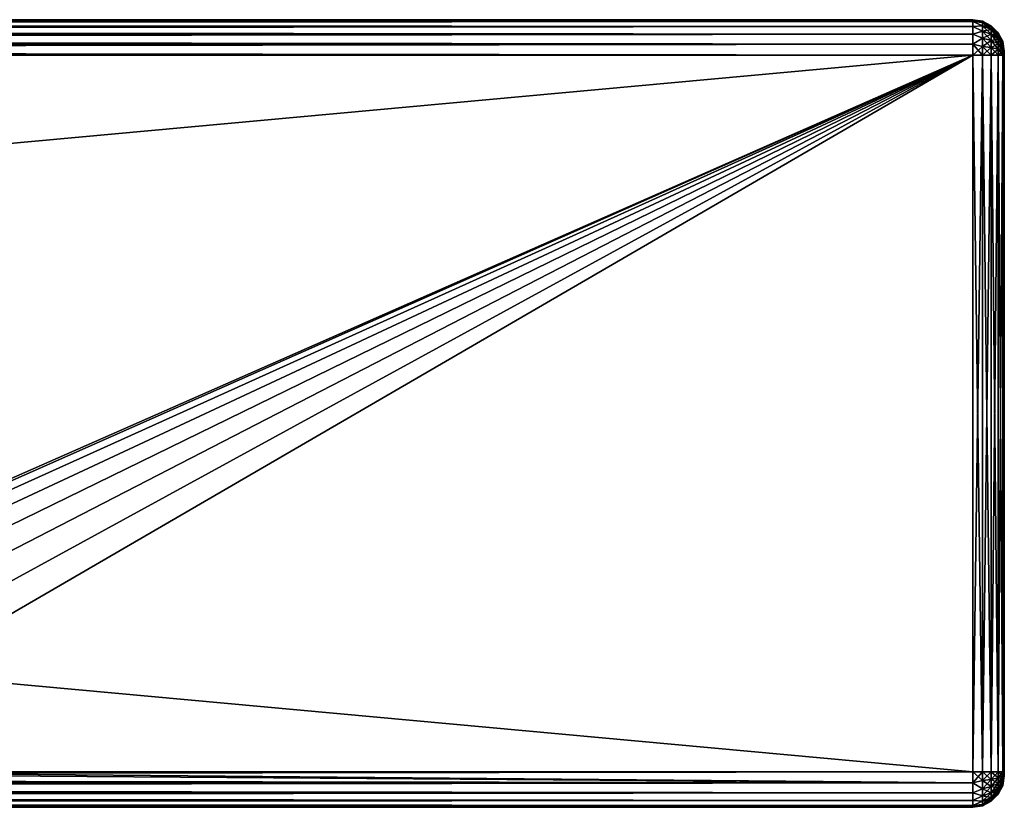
# Model space of a CAD drawing. Extents: x -54 to 446, y -6 to 1844.
# Tile 191 of 196: x 384 to 446, y 1471 to 1521. Entities that reach past the tile are written whole.
import ezdxf

# ---------------------------------------------------------------- set-up
doc = ezdxf.new("R2010")
doc.units = 0
doc.header["$LTSCALE"] = 52.148148
for name, color, linetype in [('11', 7, 'CONTINUOUS'), ('12', 7, 'CONTINUOUS'), ('13', 7, 'CONTINUOUS'), ('14', 7, 'CONTINUOUS'), ('15', 7, 'CONTINUOUS'), ('16', 7, 'CONTINUOUS'), ('17', 7, 'CONTINUOUS'), ('18', 7, 'CONTINUOUS'), ('2', 7, 'CONTINUOUS'), ('43', 7, 'CONTINUOUS'), ('44', 7, 'CONTINUOUS'), ('45', 7, 'CONTINUOUS'), ('46', 7, 'CONTINUOUS'), ('47', 7, 'CONTINUOUS'), ('48', 7, 'CONTINUOUS'), ('49', 7, 'CONTINUOUS'), ('50', 7, 'CONTINUOUS')]:
    doc.layers.add(name, color=color, linetype=linetype)

msp = doc.modelspace()

# ---------------------------------------------------------------- linework, layer by layer
at = {"layer": '11', "color": 7, "linetype": 'CONTINUOUS'}
for points in [[(-52, 1521, 26.75), (-52, 1520.89, 27.445), (444, 1521, 26.75), (-52, 1521, 26.75)], [(444, 1521, 26.75), (-52, 1520.89, 27.445), (444, 1520.89, 27.445), (444, 1521, 26.75)], [(-52, 1520.89, 27.445), (-52, 1520.57, 28.073), (444, 1520.89, 27.445), (-52, 1520.89, 27.445)], [(444, 1520.89, 27.445), (-52, 1520.57, 28.073), (444, 1520.57, 28.073), (444, 1520.89, 27.445)], [(-52, 1520.57, 28.073), (-52, 1520.073, 28.57), (444, 1520.57, 28.073), (-52, 1520.57, 28.073)], [(444, 1520.57, 28.073), (-52, 1520.073, 28.57), (444, 1520.073, 28.57), (444, 1520.57, 28.073)], [(-52, 1520.073, 28.57), (-52, 1519.445, 28.89), (444, 1520.073, 28.57), (-52, 1520.073, 28.57)], [(444, 1520.073, 28.57), (-52, 1519.445, 28.89), (444, 1519.445, 28.89), (444, 1520.073, 28.57)], [(-52, 1519.445, 28.89), (-52, 1518.75, 29), (444, 1519.445, 28.89), (-52, 1519.445, 28.89)], [(444, 1519.445, 28.89), (-52, 1518.75, 29), (444, 1518.75, 29), (444, 1519.445, 28.89)]]:
    msp.add_3dface(points, dxfattribs=at)
at = {"layer": '12', "color": 7, "linetype": 'CONTINUOUS'}
for points in [[(444, 1518.75, 29), (-52, 1518.75, 29), (444, 1473.25, 29), (444, 1518.75, 29)], [(-52, 1518.75, 29), (-52, 1473.25, 29), (444, 1473.25, 29), (-52, 1518.75, 29)]]:
    msp.add_3dface(points, dxfattribs=at)
at = {"layer": '13', "color": 7, "linetype": 'CONTINUOUS'}
for points in [[(444, 1473.25, 29), (-52, 1473.25, 29), (-52, 1472.555, 28.89), (444, 1473.25, 29)], [(444, 1473.25, 29), (-52, 1472.555, 28.89), (444, 1472.555, 28.89), (444, 1473.25, 29)], [(-52, 1472.555, 28.89), (-52, 1471.927, 28.57), (444, 1472.555, 28.89), (-52, 1472.555, 28.89)], [(444, 1472.555, 28.89), (-52, 1471.927, 28.57), (444, 1471.927, 28.57), (444, 1472.555, 28.89)], [(-52, 1471.927, 28.57), (-52, 1471.43, 28.073), (444, 1471.927, 28.57), (-52, 1471.927, 28.57)], [(444, 1471.927, 28.57), (-52, 1471.43, 28.073), (444, 1471.43, 28.073), (444, 1471.927, 28.57)], [(-52, 1471.43, 28.073), (-52, 1471.11, 27.445), (444, 1471.43, 28.073), (-52, 1471.43, 28.073)], [(444, 1471.43, 28.073), (-52, 1471.11, 27.445), (444, 1471.11, 27.445), (444, 1471.43, 28.073)], [(-52, 1471.11, 27.445), (-52, 1471, 26.75), (444, 1471.11, 27.445), (-52, 1471.11, 27.445)], [(444, 1471.11, 27.445), (-52, 1471, 26.75), (444, 1471, 26.75), (444, 1471.11, 27.445)]]:
    msp.add_3dface(points, dxfattribs=at)
at = {"layer": '14', "color": 7, "linetype": 'CONTINUOUS'}
for points in [[(444, 1471, 26.75), (-52, 1471, 26.75), (444, 1471, 21.25), (444, 1471, 26.75)], [(-52, 1471, 26.75), (-52, 1471, 21.25), (444, 1471, 21.25), (-52, 1471, 26.75)]]:
    msp.add_3dface(points, dxfattribs=at)
at = {"layer": '15', "color": 7, "linetype": 'CONTINUOUS'}
for points in [[(-52, 1473.25, 19), (346.334, 1473.25, 19), (444, 1472.555, 19.11), (-52, 1473.25, 19)], [(-52, 1472.555, 19.11), (-52, 1473.25, 19), (444, 1472.555, 19.11), (-52, 1472.555, 19.11)], [(444, 1472.555, 19.11), (346.334, 1473.25, 19), (365.666, 1473.25, 19), (444, 1472.555, 19.11)], [(444, 1473.25, 19), (444, 1472.555, 19.11), (365.666, 1473.25, 19), (444, 1473.25, 19)], [(-52, 1471.927, 19.43), (-52, 1472.555, 19.11), (444, 1471.927, 19.43), (-52, 1471.927, 19.43)], [(444, 1471.927, 19.43), (-52, 1472.555, 19.11), (444, 1472.555, 19.11), (444, 1471.927, 19.43)], [(-52, 1471.43, 19.927), (-52, 1471.927, 19.43), (444, 1471.43, 19.927), (-52, 1471.43, 19.927)], [(444, 1471.43, 19.927), (-52, 1471.927, 19.43), (444, 1471.927, 19.43), (444, 1471.43, 19.927)], [(-52, 1471.11, 20.555), (-52, 1471.43, 19.927), (444, 1471.11, 20.555), (-52, 1471.11, 20.555)], [(444, 1471.11, 20.555), (-52, 1471.43, 19.927), (444, 1471.43, 19.927), (444, 1471.11, 20.555)], [(444, 1471, 21.25), (-52, 1471, 21.25), (-52, 1471.11, 20.555), (444, 1471, 21.25)], [(444, 1471, 21.25), (-52, 1471.11, 20.555), (444, 1471.11, 20.555), (444, 1471, 21.25)]]:
    msp.add_3dface(points, dxfattribs=at)
at = {"layer": '16', "color": 7, "linetype": 'CONTINUOUS'}
for points in [[(351.421, 1478.002, 19), (-52, 1473.25, 19), (444, 1518.75, 19), (351.421, 1478.002, 19)], [(444, 1518.75, 19), (-52, 1473.25, 19), (-52, 1518.75, 19), (444, 1518.75, 19)], [(353.657, 1478.748, 19), (351.421, 1478.002, 19), (444, 1518.75, 19), (353.657, 1478.748, 19)], [(356, 1479, 19), (353.657, 1478.748, 19), (444, 1518.75, 19), (356, 1479, 19)], [(358.343, 1478.748, 19), (356, 1479, 19), (444, 1518.75, 19), (358.343, 1478.748, 19)], [(360.579, 1478.002, 19), (358.343, 1478.748, 19), (444, 1518.75, 19), (360.579, 1478.002, 19)], [(362.604, 1476.797, 19), (360.579, 1478.002, 19), (444, 1518.75, 19), (362.604, 1476.797, 19)], [(364.326, 1475.188, 19), (362.604, 1476.797, 19), (444, 1518.75, 19), (364.326, 1475.188, 19)], [(365.666, 1473.25, 19), (364.326, 1475.188, 19), (444, 1518.75, 19), (365.666, 1473.25, 19)], [(444, 1473.25, 19), (365.666, 1473.25, 19), (444, 1518.75, 19), (444, 1473.25, 19)]]:
    msp.add_3dface(points, dxfattribs=at)
at = {"layer": '17', "color": 7, "linetype": 'CONTINUOUS'}
for points in [[(-52, 1520.89, 20.555), (-52, 1521, 21.25), (444, 1520.89, 20.555), (-52, 1520.89, 20.555)], [(444, 1520.89, 20.555), (-52, 1521, 21.25), (444, 1521, 21.25), (444, 1520.89, 20.555)], [(-52, 1520.57, 19.927), (-52, 1520.89, 20.555), (444, 1520.57, 19.927), (-52, 1520.57, 19.927)], [(444, 1520.57, 19.927), (-52, 1520.89, 20.555), (444, 1520.89, 20.555), (444, 1520.57, 19.927)], [(-52, 1520.073, 19.43), (-52, 1520.57, 19.927), (444, 1520.073, 19.43), (-52, 1520.073, 19.43)], [(444, 1520.073, 19.43), (-52, 1520.57, 19.927), (444, 1520.57, 19.927), (444, 1520.073, 19.43)], [(-52, 1519.445, 19.11), (-52, 1520.073, 19.43), (444, 1519.445, 19.11), (-52, 1519.445, 19.11)], [(444, 1519.445, 19.11), (-52, 1520.073, 19.43), (444, 1520.073, 19.43), (444, 1519.445, 19.11)], [(444, 1518.75, 19), (-52, 1518.75, 19), (-52, 1519.445, 19.11), (444, 1518.75, 19)], [(444, 1518.75, 19), (-52, 1519.445, 19.11), (444, 1519.445, 19.11), (444, 1518.75, 19)]]:
    msp.add_3dface(points, dxfattribs=at)
at = {"layer": '18', "color": 7, "linetype": 'CONTINUOUS'}
for points in [[(-52, 1521, 26.75), (444, 1521, 26.75), (-52, 1521, 21.25), (-52, 1521, 26.75)], [(-52, 1521, 21.25), (444, 1521, 26.75), (444, 1521, 21.25), (-52, 1521, 21.25)]]:
    msp.add_3dface(points, dxfattribs=at)
at = {"layer": '2', "color": 7, "linetype": 'CONTINUOUS'}
for points in [[(446, 1518.991, 21.185), (446, 1519, 21.25), (446, 1518.991, 26.815), (446, 1518.991, 21.185)], [(446, 1519, 21.25), (446, 1519, 26.75), (446, 1518.991, 26.815), (446, 1519, 21.25)], [(446, 1518.967, 21.125), (446, 1518.991, 21.185), (446, 1518.967, 26.875), (446, 1518.967, 21.125)], [(446, 1518.991, 21.185), (446, 1518.991, 26.815), (446, 1518.967, 26.875), (446, 1518.991, 21.185)], [(446, 1518.927, 21.073), (446, 1518.967, 21.125), (446, 1518.927, 26.927), (446, 1518.927, 21.073)], [(446, 1518.967, 21.125), (446, 1518.967, 26.875), (446, 1518.927, 26.927), (446, 1518.967, 21.125)], [(446, 1518.875, 21.033), (446, 1518.927, 21.073), (446, 1518.875, 26.967), (446, 1518.875, 21.033)], [(446, 1518.927, 21.073), (446, 1518.927, 26.927), (446, 1518.875, 26.967), (446, 1518.927, 21.073)], [(446, 1518.815, 21.009), (446, 1518.875, 21.033), (446, 1518.815, 26.991), (446, 1518.815, 21.009)], [(446, 1518.875, 21.033), (446, 1518.875, 26.967), (446, 1518.815, 26.991), (446, 1518.875, 21.033)], [(446, 1518.75, 27), (446, 1518.75, 21), (446, 1518.815, 21.009), (446, 1518.75, 27)], [(446, 1518.75, 27), (446, 1518.815, 21.009), (446, 1518.815, 26.991), (446, 1518.75, 27)], [(446, 1518.75, 27), (446, 1473.25, 27), (446, 1518.75, 21), (446, 1518.75, 27)], [(446, 1473.25, 27), (446, 1473.25, 21), (446, 1518.75, 21), (446, 1473.25, 27)], [(446, 1473.25, 27), (446, 1473.185, 26.991), (446, 1473.25, 21), (446, 1473.25, 27)], [(446, 1473.185, 26.991), (446, 1473.185, 21.009), (446, 1473.25, 21), (446, 1473.185, 26.991)], [(446, 1473.185, 26.991), (446, 1473.125, 26.967), (446, 1473.185, 21.009), (446, 1473.185, 26.991)], [(446, 1473.125, 26.967), (446, 1473.125, 21.033), (446, 1473.185, 21.009), (446, 1473.125, 26.967)], [(446, 1473.125, 26.967), (446, 1473.073, 26.927), (446, 1473.125, 21.033), (446, 1473.125, 26.967)], [(446, 1473.073, 26.927), (446, 1473.073, 21.073), (446, 1473.125, 21.033), (446, 1473.073, 26.927)], [(446, 1473.073, 26.927), (446, 1473.033, 26.875), (446, 1473.073, 21.073), (446, 1473.073, 26.927)], [(446, 1473.033, 26.875), (446, 1473.033, 21.125), (446, 1473.073, 21.073), (446, 1473.033, 26.875)], [(446, 1473.033, 26.875), (446, 1473.009, 26.815), (446, 1473.033, 21.125), (446, 1473.033, 26.875)], [(446, 1473.009, 26.815), (446, 1473.009, 21.185), (446, 1473.033, 21.125), (446, 1473.009, 26.815)], [(446, 1473.009, 26.815), (446, 1473, 26.75), (446, 1473.009, 21.185), (446, 1473.009, 26.815)], [(446, 1473, 26.75), (446, 1473, 21.25), (446, 1473.009, 21.185), (446, 1473, 26.75)]]:
    msp.add_3dface(points, dxfattribs=at)
at = {"layer": '43', "color": 7, "linetype": 'CONTINUOUS'}
for points in [[(444, 1521, 26.75), (444, 1520.89, 27.445), (444.618, 1520.902, 26.75), (444, 1521, 26.75)], [(444.618, 1520.902, 26.75), (444, 1520.89, 27.445), (444.618, 1520.829, 27.307), (444.618, 1520.902, 26.75)], [(444, 1520.89, 27.445), (444, 1520.57, 28.073), (444.618, 1520.614, 27.826), (444, 1520.89, 27.445)], [(444, 1520.89, 27.445), (444.618, 1520.614, 27.826), (444.618, 1520.829, 27.307), (444, 1520.89, 27.445)], [(445.176, 1520.618, 26.75), (444.618, 1520.902, 26.75), (444.618, 1520.829, 27.307), (445.176, 1520.618, 26.75)], [(445.176, 1520.554, 27.233), (445.176, 1520.618, 26.75), (444.618, 1520.829, 27.307), (445.176, 1520.554, 27.233)], [(444.618, 1520.614, 27.826), (445.176, 1520.554, 27.233), (444.618, 1520.829, 27.307), (444.618, 1520.614, 27.826)], [(444, 1520.57, 28.073), (444.618, 1520.272, 28.272), (444.618, 1520.614, 27.826), (444, 1520.57, 28.073)], [(444, 1520.57, 28.073), (444, 1520.073, 28.57), (444.618, 1520.272, 28.272), (444, 1520.57, 28.073)], [(444, 1520.073, 28.57), (444.618, 1519.826, 28.614), (444.618, 1520.272, 28.272), (444, 1520.073, 28.57)], [(444, 1520.073, 28.57), (444, 1519.445, 28.89), (444.618, 1519.826, 28.614), (444, 1520.073, 28.57)], [(445.176, 1520.367, 27.684), (445.176, 1520.554, 27.233), (444.618, 1520.614, 27.826), (445.176, 1520.367, 27.684)], [(444.618, 1520.272, 28.272), (445.176, 1520.367, 27.684), (444.618, 1520.614, 27.826), (444.618, 1520.272, 28.272)], [(445.176, 1520.071, 28.071), (445.176, 1520.367, 27.684), (444.618, 1520.272, 28.272), (445.176, 1520.071, 28.071)], [(444.618, 1519.826, 28.614), (445.176, 1520.071, 28.071), (444.618, 1520.272, 28.272), (444.618, 1519.826, 28.614)], [(445.176, 1519.684, 28.367), (445.176, 1520.071, 28.071), (444.618, 1519.826, 28.614), (445.176, 1519.684, 28.367)], [(445.619, 1520.175, 26.75), (445.176, 1520.618, 26.75), (445.176, 1520.554, 27.233), (445.619, 1520.175, 26.75)], [(445.619, 1520.126, 27.119), (445.619, 1520.175, 26.75), (445.176, 1520.554, 27.233), (445.619, 1520.126, 27.119)], [(445.176, 1520.367, 27.684), (445.619, 1520.126, 27.119), (445.176, 1520.554, 27.233), (445.176, 1520.367, 27.684)], [(445.619, 1519.984, 27.462), (445.619, 1520.126, 27.119), (445.176, 1520.367, 27.684), (445.619, 1519.984, 27.462)], [(445.176, 1520.071, 28.071), (445.619, 1519.984, 27.462), (445.176, 1520.367, 27.684), (445.176, 1520.071, 28.071)], [(445.619, 1519.757, 27.757), (445.619, 1519.984, 27.462), (445.176, 1520.071, 28.071), (445.619, 1519.757, 27.757)], [(445.176, 1519.684, 28.367), (445.619, 1519.757, 27.757), (445.176, 1520.071, 28.071), (445.176, 1519.684, 28.367)], [(445.903, 1519.616, 26.75), (445.619, 1520.175, 26.75), (445.619, 1520.126, 27.119), (445.903, 1519.616, 26.75)], [(445.903, 1519.587, 26.974), (445.903, 1519.616, 26.75), (445.619, 1520.126, 27.119), (445.903, 1519.587, 26.974)], [(445.619, 1519.984, 27.462), (445.903, 1519.587, 26.974), (445.619, 1520.126, 27.119), (445.619, 1519.984, 27.462)], [(444, 1519.445, 28.89), (444.618, 1519.307, 28.829), (444.618, 1519.826, 28.614), (444, 1519.445, 28.89)], [(444, 1519.445, 28.89), (444, 1518.75, 29), (444.618, 1519.307, 28.829), (444, 1519.445, 28.89)], [(444.618, 1519.307, 28.829), (445.176, 1519.684, 28.367), (444.618, 1519.826, 28.614), (444.618, 1519.307, 28.829)], [(445.176, 1519.233, 28.554), (445.176, 1519.684, 28.367), (444.618, 1519.307, 28.829), (445.176, 1519.233, 28.554)], [(445.619, 1519.462, 27.984), (445.619, 1519.757, 27.757), (445.176, 1519.684, 28.367), (445.619, 1519.462, 27.984)], [(445.176, 1519.233, 28.554), (445.619, 1519.462, 27.984), (445.176, 1519.684, 28.367), (445.176, 1519.233, 28.554)], [(445.619, 1519.119, 28.126), (445.619, 1519.462, 27.984), (445.176, 1519.233, 28.554), (445.619, 1519.119, 28.126)], [(445.903, 1519.5, 27.183), (445.903, 1519.587, 26.974), (445.619, 1519.984, 27.462), (445.903, 1519.5, 27.183)], [(445.619, 1519.757, 27.757), (445.903, 1519.5, 27.183), (445.619, 1519.984, 27.462), (445.619, 1519.757, 27.757)], [(445.903, 1519.363, 27.363), (445.903, 1519.5, 27.183), (445.619, 1519.757, 27.757), (445.903, 1519.363, 27.363)], [(445.619, 1519.462, 27.984), (445.903, 1519.363, 27.363), (445.619, 1519.757, 27.757), (445.619, 1519.462, 27.984)], [(445.903, 1519.183, 27.5), (445.903, 1519.363, 27.363), (445.619, 1519.462, 27.984), (445.903, 1519.183, 27.5)], [(445.619, 1519.119, 28.126), (445.903, 1519.183, 27.5), (445.619, 1519.462, 27.984), (445.619, 1519.119, 28.126)], [(446, 1519, 26.75), (445.903, 1519.616, 26.75), (445.903, 1519.587, 26.974), (446, 1519, 26.75)], [(446, 1518.991, 26.815), (446, 1519, 26.75), (445.903, 1519.587, 26.974), (446, 1518.991, 26.815)], [(446, 1518.967, 26.875), (446, 1518.991, 26.815), (445.903, 1519.587, 26.974), (446, 1518.967, 26.875)], [(445.903, 1519.5, 27.183), (446, 1518.967, 26.875), (445.903, 1519.587, 26.974), (445.903, 1519.5, 27.183)], [(445.903, 1519.363, 27.363), (446, 1518.967, 26.875), (445.903, 1519.5, 27.183), (445.903, 1519.363, 27.363)], [(444, 1518.75, 29), (444.618, 1518.75, 28.902), (444.618, 1519.307, 28.829), (444, 1518.75, 29)], [(444.618, 1518.75, 28.902), (445.176, 1519.233, 28.554), (444.618, 1519.307, 28.829), (444.618, 1518.75, 28.902)], [(444.618, 1518.75, 28.902), (445.176, 1518.75, 28.618), (445.176, 1519.233, 28.554), (444.618, 1518.75, 28.902)], [(445.176, 1518.75, 28.618), (445.619, 1519.119, 28.126), (445.176, 1519.233, 28.554), (445.176, 1518.75, 28.618)], [(445.176, 1518.75, 28.618), (445.619, 1518.75, 28.175), (445.619, 1519.119, 28.126), (445.176, 1518.75, 28.618)], [(445.903, 1518.974, 27.587), (445.903, 1519.183, 27.5), (445.619, 1519.119, 28.126), (445.903, 1518.974, 27.587)], [(445.619, 1518.75, 28.175), (445.903, 1518.974, 27.587), (445.619, 1519.119, 28.126), (445.619, 1518.75, 28.175)], [(445.619, 1518.75, 28.175), (445.903, 1518.75, 27.616), (445.903, 1518.974, 27.587), (445.619, 1518.75, 28.175)], [(446, 1518.927, 26.927), (446, 1518.967, 26.875), (445.903, 1519.363, 27.363), (446, 1518.927, 26.927)], [(445.903, 1519.183, 27.5), (446, 1518.927, 26.927), (445.903, 1519.363, 27.363), (445.903, 1519.183, 27.5)], [(446, 1518.875, 26.967), (446, 1518.927, 26.927), (445.903, 1519.183, 27.5), (446, 1518.875, 26.967)], [(445.903, 1518.974, 27.587), (446, 1518.875, 26.967), (445.903, 1519.183, 27.5), (445.903, 1518.974, 27.587)], [(445.903, 1518.75, 27.616), (446, 1518.815, 26.991), (445.903, 1518.974, 27.587), (445.903, 1518.75, 27.616)], [(446, 1518.815, 26.991), (446, 1518.875, 26.967), (445.903, 1518.974, 27.587), (446, 1518.815, 26.991)], [(445.903, 1518.75, 27.616), (446, 1518.75, 27), (446, 1518.815, 26.991), (445.903, 1518.75, 27.616)]]:
    msp.add_3dface(points, dxfattribs=at)
at = {"layer": '44', "color": 7, "linetype": 'CONTINUOUS'}
for points in [[(444, 1521, 21.25), (444, 1521, 26.75), (444.618, 1520.902, 26.75), (444, 1521, 21.25)], [(444.618, 1520.902, 21.25), (444, 1521, 21.25), (444.618, 1520.902, 26.75), (444.618, 1520.902, 21.25)], [(445.176, 1520.618, 21.25), (444.618, 1520.902, 21.25), (445.176, 1520.618, 26.75), (445.176, 1520.618, 21.25)], [(445.176, 1520.618, 26.75), (444.618, 1520.902, 21.25), (444.618, 1520.902, 26.75), (445.176, 1520.618, 26.75)], [(445.619, 1520.175, 21.25), (445.176, 1520.618, 21.25), (445.619, 1520.175, 26.75), (445.619, 1520.175, 21.25)], [(445.619, 1520.175, 26.75), (445.176, 1520.618, 21.25), (445.176, 1520.618, 26.75), (445.619, 1520.175, 26.75)], [(445.903, 1519.616, 21.25), (445.619, 1520.175, 21.25), (445.903, 1519.616, 26.75), (445.903, 1519.616, 21.25)], [(445.903, 1519.616, 26.75), (445.619, 1520.175, 21.25), (445.619, 1520.175, 26.75), (445.903, 1519.616, 26.75)], [(446, 1519, 21.25), (445.903, 1519.616, 21.25), (446, 1519, 26.75), (446, 1519, 21.25)], [(446, 1519, 26.75), (445.903, 1519.616, 21.25), (445.903, 1519.616, 26.75), (446, 1519, 26.75)]]:
    msp.add_3dface(points, dxfattribs=at)
at = {"layer": '45', "color": 7, "linetype": 'CONTINUOUS'}
for points in [[(444, 1520.89, 20.555), (444, 1521, 21.25), (444.618, 1520.829, 20.693), (444, 1520.89, 20.555)], [(444, 1521, 21.25), (444.618, 1520.902, 21.25), (444.618, 1520.829, 20.693), (444, 1521, 21.25)], [(444, 1520.57, 19.927), (444, 1520.89, 20.555), (444.618, 1520.614, 20.174), (444, 1520.57, 19.927)], [(444, 1520.89, 20.555), (444.618, 1520.829, 20.693), (444.618, 1520.614, 20.174), (444, 1520.89, 20.555)], [(445.176, 1520.618, 21.25), (445.176, 1520.554, 20.767), (444.618, 1520.902, 21.25), (445.176, 1520.618, 21.25)], [(444.618, 1520.902, 21.25), (445.176, 1520.554, 20.767), (444.618, 1520.829, 20.693), (444.618, 1520.902, 21.25)], [(445.176, 1520.554, 20.767), (445.176, 1520.367, 20.316), (444.618, 1520.829, 20.693), (445.176, 1520.554, 20.767)], [(444.618, 1520.829, 20.693), (445.176, 1520.367, 20.316), (444.618, 1520.614, 20.174), (444.618, 1520.829, 20.693)], [(444, 1520.57, 19.927), (444.618, 1520.614, 20.174), (444.618, 1520.272, 19.728), (444, 1520.57, 19.927)], [(444, 1520.073, 19.43), (444, 1520.57, 19.927), (444.618, 1520.272, 19.728), (444, 1520.073, 19.43)], [(444, 1520.073, 19.43), (444.618, 1520.272, 19.728), (444.618, 1519.826, 19.386), (444, 1520.073, 19.43)], [(444, 1519.445, 19.11), (444, 1520.073, 19.43), (444.618, 1519.826, 19.386), (444, 1519.445, 19.11)], [(445.176, 1520.367, 20.316), (445.176, 1520.071, 19.929), (444.618, 1520.614, 20.174), (445.176, 1520.367, 20.316)], [(444.618, 1520.614, 20.174), (445.176, 1520.071, 19.929), (444.618, 1520.272, 19.728), (444.618, 1520.614, 20.174)], [(445.176, 1520.071, 19.929), (445.176, 1519.684, 19.633), (444.618, 1520.272, 19.728), (445.176, 1520.071, 19.929)], [(444.618, 1520.272, 19.728), (445.176, 1519.684, 19.633), (444.618, 1519.826, 19.386), (444.618, 1520.272, 19.728)], [(445.619, 1520.175, 21.25), (445.619, 1520.126, 20.881), (445.176, 1520.618, 21.25), (445.619, 1520.175, 21.25)], [(445.176, 1520.618, 21.25), (445.619, 1520.126, 20.881), (445.176, 1520.554, 20.767), (445.176, 1520.618, 21.25)], [(445.619, 1520.126, 20.881), (445.619, 1519.984, 20.538), (445.176, 1520.554, 20.767), (445.619, 1520.126, 20.881)], [(445.176, 1520.554, 20.767), (445.619, 1519.984, 20.538), (445.176, 1520.367, 20.316), (445.176, 1520.554, 20.767)], [(445.619, 1519.984, 20.538), (445.619, 1519.757, 20.243), (445.176, 1520.367, 20.316), (445.619, 1519.984, 20.538)], [(445.176, 1520.367, 20.316), (445.619, 1519.757, 20.243), (445.176, 1520.071, 19.929), (445.176, 1520.367, 20.316)], [(445.619, 1519.757, 20.243), (445.619, 1519.462, 20.016), (445.176, 1520.071, 19.929), (445.619, 1519.757, 20.243)], [(445.176, 1520.071, 19.929), (445.619, 1519.462, 20.016), (445.176, 1519.684, 19.633), (445.176, 1520.071, 19.929)], [(445.903, 1519.616, 21.25), (445.903, 1519.587, 21.026), (445.619, 1520.175, 21.25), (445.903, 1519.616, 21.25)], [(445.619, 1520.175, 21.25), (445.903, 1519.587, 21.026), (445.619, 1520.126, 20.881), (445.619, 1520.175, 21.25)], [(445.903, 1519.587, 21.026), (445.903, 1519.5, 20.817), (445.619, 1520.126, 20.881), (445.903, 1519.587, 21.026)], [(445.619, 1520.126, 20.881), (445.903, 1519.5, 20.817), (445.619, 1519.984, 20.538), (445.619, 1520.126, 20.881)], [(444, 1519.445, 19.11), (444.618, 1519.826, 19.386), (444.618, 1519.307, 19.171), (444, 1519.445, 19.11)], [(444, 1518.75, 19), (444, 1519.445, 19.11), (444.618, 1518.75, 19.098), (444, 1518.75, 19)], [(444.618, 1518.75, 19.098), (444, 1519.445, 19.11), (444.618, 1519.307, 19.171), (444.618, 1518.75, 19.098)], [(445.176, 1519.684, 19.633), (445.176, 1519.233, 19.446), (444.618, 1519.826, 19.386), (445.176, 1519.684, 19.633)], [(444.618, 1519.826, 19.386), (445.176, 1519.233, 19.446), (444.618, 1519.307, 19.171), (444.618, 1519.826, 19.386)], [(445.619, 1519.462, 20.016), (445.619, 1519.119, 19.874), (445.176, 1519.684, 19.633), (445.619, 1519.462, 20.016)], [(445.176, 1519.684, 19.633), (445.619, 1519.119, 19.874), (445.176, 1519.233, 19.446), (445.176, 1519.684, 19.633)], [(445.903, 1519.5, 20.817), (445.903, 1519.363, 20.637), (445.619, 1519.984, 20.538), (445.903, 1519.5, 20.817)], [(445.619, 1519.984, 20.538), (445.903, 1519.363, 20.637), (445.619, 1519.757, 20.243), (445.619, 1519.984, 20.538)], [(445.903, 1519.363, 20.637), (445.903, 1519.183, 20.5), (445.619, 1519.757, 20.243), (445.903, 1519.363, 20.637)], [(445.619, 1519.757, 20.243), (445.903, 1519.183, 20.5), (445.619, 1519.462, 20.016), (445.619, 1519.757, 20.243)], [(445.903, 1519.183, 20.5), (445.903, 1518.974, 20.413), (445.619, 1519.462, 20.016), (445.903, 1519.183, 20.5)], [(445.619, 1519.462, 20.016), (445.903, 1518.974, 20.413), (445.619, 1519.119, 19.874), (445.619, 1519.462, 20.016)], [(446, 1519, 21.25), (446, 1518.991, 21.185), (445.903, 1519.616, 21.25), (446, 1519, 21.25)], [(445.903, 1519.616, 21.25), (446, 1518.991, 21.185), (445.903, 1519.587, 21.026), (445.903, 1519.616, 21.25)], [(446, 1518.991, 21.185), (446, 1518.967, 21.125), (445.903, 1519.587, 21.026), (446, 1518.991, 21.185)], [(445.903, 1519.587, 21.026), (446, 1518.967, 21.125), (445.903, 1519.5, 20.817), (445.903, 1519.587, 21.026)], [(446, 1518.967, 21.125), (446, 1518.927, 21.073), (445.903, 1519.5, 20.817), (446, 1518.967, 21.125)], [(445.903, 1519.5, 20.817), (446, 1518.927, 21.073), (445.903, 1519.363, 20.637), (445.903, 1519.5, 20.817)], [(445.176, 1518.75, 19.382), (444.618, 1518.75, 19.098), (444.618, 1519.307, 19.171), (445.176, 1518.75, 19.382)], [(445.176, 1519.233, 19.446), (445.176, 1518.75, 19.382), (444.618, 1519.307, 19.171), (445.176, 1519.233, 19.446)], [(445.619, 1518.75, 19.825), (445.176, 1518.75, 19.382), (445.176, 1519.233, 19.446), (445.619, 1518.75, 19.825)], [(445.619, 1519.119, 19.874), (445.619, 1518.75, 19.825), (445.176, 1519.233, 19.446), (445.619, 1519.119, 19.874)], [(445.903, 1518.75, 20.384), (445.619, 1518.75, 19.825), (445.619, 1519.119, 19.874), (445.903, 1518.75, 20.384)], [(445.903, 1518.974, 20.413), (445.903, 1518.75, 20.384), (445.619, 1519.119, 19.874), (445.903, 1518.974, 20.413)], [(446, 1518.927, 21.073), (446, 1518.875, 21.033), (445.903, 1519.363, 20.637), (446, 1518.927, 21.073)], [(445.903, 1519.363, 20.637), (446, 1518.875, 21.033), (445.903, 1519.183, 20.5), (445.903, 1519.363, 20.637)], [(445.903, 1519.183, 20.5), (446, 1518.875, 21.033), (445.903, 1518.974, 20.413), (445.903, 1519.183, 20.5)], [(446, 1518.75, 21), (445.903, 1518.75, 20.384), (445.903, 1518.974, 20.413), (446, 1518.75, 21)], [(446, 1518.815, 21.009), (446, 1518.75, 21), (445.903, 1518.974, 20.413), (446, 1518.815, 21.009)], [(446, 1518.875, 21.033), (446, 1518.815, 21.009), (445.903, 1518.974, 20.413), (446, 1518.875, 21.033)]]:
    msp.add_3dface(points, dxfattribs=at)
at = {"layer": '46', "color": 7, "linetype": 'CONTINUOUS'}
for points in [[(444, 1473.25, 19), (444, 1518.75, 19), (444.618, 1518.75, 19.098), (444, 1473.25, 19)], [(444.618, 1473.25, 19.098), (444, 1473.25, 19), (444.618, 1518.75, 19.098), (444.618, 1473.25, 19.098)], [(445.176, 1473.25, 19.382), (444.618, 1473.25, 19.098), (445.176, 1518.75, 19.382), (445.176, 1473.25, 19.382)], [(445.176, 1518.75, 19.382), (444.618, 1473.25, 19.098), (444.618, 1518.75, 19.098), (445.176, 1518.75, 19.382)], [(445.619, 1473.25, 19.825), (445.176, 1473.25, 19.382), (445.619, 1518.75, 19.825), (445.619, 1473.25, 19.825)], [(445.619, 1518.75, 19.825), (445.176, 1473.25, 19.382), (445.176, 1518.75, 19.382), (445.619, 1518.75, 19.825)], [(445.903, 1473.25, 20.384), (445.619, 1473.25, 19.825), (445.903, 1518.75, 20.384), (445.903, 1473.25, 20.384)], [(445.903, 1518.75, 20.384), (445.619, 1473.25, 19.825), (445.619, 1518.75, 19.825), (445.903, 1518.75, 20.384)], [(446, 1473.25, 21), (445.903, 1473.25, 20.384), (446, 1518.75, 21), (446, 1473.25, 21)], [(446, 1518.75, 21), (445.903, 1473.25, 20.384), (445.903, 1518.75, 20.384), (446, 1518.75, 21)]]:
    msp.add_3dface(points, dxfattribs=at)
at = {"layer": '47', "color": 7, "linetype": 'CONTINUOUS'}
for points in [[(444, 1472.555, 19.11), (444, 1473.25, 19), (444.618, 1472.693, 19.171), (444, 1472.555, 19.11)], [(444, 1473.25, 19), (444.618, 1473.25, 19.098), (444.618, 1472.693, 19.171), (444, 1473.25, 19)], [(445.176, 1473.25, 19.382), (445.176, 1472.767, 19.446), (444.618, 1473.25, 19.098), (445.176, 1473.25, 19.382)], [(444.618, 1473.25, 19.098), (445.176, 1472.767, 19.446), (444.618, 1472.693, 19.171), (444.618, 1473.25, 19.098)], [(445.619, 1473.25, 19.825), (445.619, 1472.881, 19.874), (445.176, 1473.25, 19.382), (445.619, 1473.25, 19.825)], [(445.176, 1473.25, 19.382), (445.619, 1472.881, 19.874), (445.176, 1472.767, 19.446), (445.176, 1473.25, 19.382)], [(445.903, 1473.25, 20.384), (445.903, 1473.026, 20.413), (445.619, 1473.25, 19.825), (445.903, 1473.25, 20.384)], [(445.619, 1473.25, 19.825), (445.903, 1473.026, 20.413), (445.619, 1472.881, 19.874), (445.619, 1473.25, 19.825)], [(446, 1473.25, 21), (446, 1473.185, 21.009), (445.903, 1473.25, 20.384), (446, 1473.25, 21)], [(445.903, 1473.25, 20.384), (446, 1473.185, 21.009), (445.903, 1473.026, 20.413), (445.903, 1473.25, 20.384)], [(446, 1473.185, 21.009), (446, 1473.125, 21.033), (445.903, 1473.026, 20.413), (446, 1473.185, 21.009)], [(446, 1473.125, 21.033), (446, 1473.073, 21.073), (445.903, 1472.817, 20.5), (446, 1473.125, 21.033)], [(445.903, 1473.026, 20.413), (446, 1473.125, 21.033), (445.903, 1472.817, 20.5), (445.903, 1473.026, 20.413)], [(444, 1472.555, 19.11), (444.618, 1472.693, 19.171), (444.618, 1472.174, 19.386), (444, 1472.555, 19.11)], [(444, 1471.927, 19.43), (444, 1472.555, 19.11), (444.618, 1472.174, 19.386), (444, 1471.927, 19.43)], [(445.176, 1472.767, 19.446), (445.176, 1472.316, 19.633), (444.618, 1472.693, 19.171), (445.176, 1472.767, 19.446)], [(444.618, 1472.693, 19.171), (445.176, 1472.316, 19.633), (444.618, 1472.174, 19.386), (444.618, 1472.693, 19.171)], [(445.619, 1472.881, 19.874), (445.619, 1472.538, 20.016), (445.176, 1472.767, 19.446), (445.619, 1472.881, 19.874)], [(445.176, 1472.767, 19.446), (445.619, 1472.538, 20.016), (445.176, 1472.316, 19.633), (445.176, 1472.767, 19.446)], [(445.619, 1472.538, 20.016), (445.619, 1472.243, 20.243), (445.176, 1472.316, 19.633), (445.619, 1472.538, 20.016)], [(445.903, 1473.026, 20.413), (445.903, 1472.817, 20.5), (445.619, 1472.881, 19.874), (445.903, 1473.026, 20.413)], [(445.619, 1472.881, 19.874), (445.903, 1472.817, 20.5), (445.619, 1472.538, 20.016), (445.619, 1472.881, 19.874)], [(445.903, 1472.817, 20.5), (445.903, 1472.637, 20.637), (445.619, 1472.538, 20.016), (445.903, 1472.817, 20.5)], [(445.903, 1472.637, 20.637), (445.903, 1472.5, 20.817), (445.619, 1472.243, 20.243), (445.903, 1472.637, 20.637)], [(445.619, 1472.538, 20.016), (445.903, 1472.637, 20.637), (445.619, 1472.243, 20.243), (445.619, 1472.538, 20.016)], [(446, 1473.073, 21.073), (446, 1473.033, 21.125), (445.903, 1472.637, 20.637), (446, 1473.073, 21.073)], [(445.903, 1472.817, 20.5), (446, 1473.073, 21.073), (445.903, 1472.637, 20.637), (445.903, 1472.817, 20.5)], [(446, 1473.033, 21.125), (446, 1473.009, 21.185), (445.903, 1472.413, 21.026), (446, 1473.033, 21.125)], [(445.903, 1472.637, 20.637), (446, 1473.033, 21.125), (445.903, 1472.5, 20.817), (445.903, 1472.637, 20.637)], [(445.903, 1472.5, 20.817), (446, 1473.033, 21.125), (445.903, 1472.413, 21.026), (445.903, 1472.5, 20.817)], [(446, 1473.009, 21.185), (446, 1473, 21.25), (445.903, 1472.413, 21.026), (446, 1473.009, 21.185)], [(446, 1473, 21.25), (445.903, 1472.384, 21.25), (445.903, 1472.413, 21.026), (446, 1473, 21.25)], [(444, 1471.927, 19.43), (444.618, 1472.174, 19.386), (444.618, 1471.728, 19.728), (444, 1471.927, 19.43)], [(444, 1471.43, 19.927), (444, 1471.927, 19.43), (444.618, 1471.728, 19.728), (444, 1471.43, 19.927)], [(445.176, 1472.316, 19.633), (445.176, 1471.929, 19.929), (444.618, 1472.174, 19.386), (445.176, 1472.316, 19.633)], [(444.618, 1472.174, 19.386), (445.176, 1471.929, 19.929), (444.618, 1471.728, 19.728), (444.618, 1472.174, 19.386)], [(445.176, 1471.929, 19.929), (445.176, 1471.633, 20.316), (444.618, 1471.728, 19.728), (445.176, 1471.929, 19.929)], [(445.176, 1472.316, 19.633), (445.619, 1472.243, 20.243), (445.176, 1471.929, 19.929), (445.176, 1472.316, 19.633)], [(445.619, 1472.243, 20.243), (445.619, 1472.016, 20.538), (445.176, 1471.929, 19.929), (445.619, 1472.243, 20.243)], [(445.619, 1472.016, 20.538), (445.619, 1471.874, 20.881), (445.176, 1471.633, 20.316), (445.619, 1472.016, 20.538)], [(445.176, 1471.929, 19.929), (445.619, 1472.016, 20.538), (445.176, 1471.633, 20.316), (445.176, 1471.929, 19.929)], [(445.903, 1472.5, 20.817), (445.903, 1472.413, 21.026), (445.619, 1472.016, 20.538), (445.903, 1472.5, 20.817)], [(445.619, 1472.243, 20.243), (445.903, 1472.5, 20.817), (445.619, 1472.016, 20.538), (445.619, 1472.243, 20.243)], [(445.903, 1472.413, 21.026), (445.903, 1472.384, 21.25), (445.619, 1471.874, 20.881), (445.903, 1472.413, 21.026)], [(445.619, 1472.016, 20.538), (445.903, 1472.413, 21.026), (445.619, 1471.874, 20.881), (445.619, 1472.016, 20.538)], [(445.903, 1472.384, 21.25), (445.619, 1471.825, 21.25), (445.619, 1471.874, 20.881), (445.903, 1472.384, 21.25)], [(444, 1471.43, 19.927), (444.618, 1471.728, 19.728), (444.618, 1471.386, 20.174), (444, 1471.43, 19.927)], [(444, 1471.11, 20.555), (444, 1471.43, 19.927), (444.618, 1471.386, 20.174), (444, 1471.11, 20.555)], [(444, 1471.11, 20.555), (444.618, 1471.386, 20.174), (444.618, 1471.171, 20.693), (444, 1471.11, 20.555)], [(444.618, 1471.728, 19.728), (445.176, 1471.633, 20.316), (444.618, 1471.386, 20.174), (444.618, 1471.728, 19.728)], [(445.176, 1471.633, 20.316), (445.176, 1471.446, 20.767), (444.618, 1471.386, 20.174), (445.176, 1471.633, 20.316)], [(445.176, 1471.446, 20.767), (445.176, 1471.382, 21.25), (444.618, 1471.171, 20.693), (445.176, 1471.446, 20.767)], [(444.618, 1471.386, 20.174), (445.176, 1471.446, 20.767), (444.618, 1471.171, 20.693), (444.618, 1471.386, 20.174)], [(445.176, 1471.382, 21.25), (444.618, 1471.098, 21.25), (444.618, 1471.171, 20.693), (445.176, 1471.382, 21.25)], [(445.619, 1471.874, 20.881), (445.619, 1471.825, 21.25), (445.176, 1471.446, 20.767), (445.619, 1471.874, 20.881)], [(445.176, 1471.633, 20.316), (445.619, 1471.874, 20.881), (445.176, 1471.446, 20.767), (445.176, 1471.633, 20.316)], [(445.619, 1471.825, 21.25), (445.176, 1471.382, 21.25), (445.176, 1471.446, 20.767), (445.619, 1471.825, 21.25)], [(444.618, 1471.098, 21.25), (444, 1471.11, 20.555), (444.618, 1471.171, 20.693), (444.618, 1471.098, 21.25)], [(444, 1471, 21.25), (444, 1471.11, 20.555), (444.618, 1471.098, 21.25), (444, 1471, 21.25)]]:
    msp.add_3dface(points, dxfattribs=at)
at = {"layer": '48', "color": 7, "linetype": 'CONTINUOUS'}
for points in [[(446, 1473, 26.75), (445.903, 1472.384, 26.75), (446, 1473, 21.25), (446, 1473, 26.75)], [(446, 1473, 21.25), (445.903, 1472.384, 26.75), (445.903, 1472.384, 21.25), (446, 1473, 21.25)], [(445.903, 1472.384, 26.75), (445.619, 1471.825, 26.75), (445.903, 1472.384, 21.25), (445.903, 1472.384, 26.75)], [(445.903, 1472.384, 21.25), (445.619, 1471.825, 26.75), (445.619, 1471.825, 21.25), (445.903, 1472.384, 21.25)], [(445.176, 1471.382, 26.75), (444.618, 1471.098, 26.75), (445.176, 1471.382, 21.25), (445.176, 1471.382, 26.75)], [(445.176, 1471.382, 21.25), (444.618, 1471.098, 26.75), (444.618, 1471.098, 21.25), (445.176, 1471.382, 21.25)], [(445.619, 1471.825, 26.75), (445.176, 1471.382, 26.75), (445.619, 1471.825, 21.25), (445.619, 1471.825, 26.75)], [(445.619, 1471.825, 21.25), (445.176, 1471.382, 26.75), (445.176, 1471.382, 21.25), (445.619, 1471.825, 21.25)], [(444, 1471, 26.75), (444, 1471, 21.25), (444.618, 1471.098, 21.25), (444, 1471, 26.75)], [(444.618, 1471.098, 26.75), (444, 1471, 26.75), (444.618, 1471.098, 21.25), (444.618, 1471.098, 26.75)]]:
    msp.add_3dface(points, dxfattribs=at)
at = {"layer": '49', "color": 7, "linetype": 'CONTINUOUS'}
for points in [[(444, 1473.25, 29), (444, 1472.555, 28.89), (444.618, 1473.25, 28.902), (444, 1473.25, 29)], [(444.618, 1473.25, 28.902), (444, 1472.555, 28.89), (444.618, 1472.693, 28.829), (444.618, 1473.25, 28.902)], [(445.176, 1473.25, 28.618), (444.618, 1473.25, 28.902), (444.618, 1472.693, 28.829), (445.176, 1473.25, 28.618)], [(445.176, 1472.767, 28.554), (445.176, 1473.25, 28.618), (444.618, 1472.693, 28.829), (445.176, 1472.767, 28.554)], [(445.619, 1473.25, 28.175), (445.176, 1473.25, 28.618), (445.176, 1472.767, 28.554), (445.619, 1473.25, 28.175)], [(445.619, 1472.881, 28.126), (445.619, 1473.25, 28.175), (445.176, 1472.767, 28.554), (445.619, 1472.881, 28.126)], [(445.903, 1473.25, 27.616), (445.619, 1473.25, 28.175), (445.619, 1472.881, 28.126), (445.903, 1473.25, 27.616)], [(445.903, 1473.026, 27.587), (445.903, 1473.25, 27.616), (445.619, 1472.881, 28.126), (445.903, 1473.026, 27.587)], [(446, 1473.25, 27), (445.903, 1473.25, 27.616), (445.903, 1473.026, 27.587), (446, 1473.25, 27)], [(446, 1473.185, 26.991), (446, 1473.25, 27), (445.903, 1473.026, 27.587), (446, 1473.185, 26.991)], [(446, 1473.125, 26.967), (446, 1473.185, 26.991), (445.903, 1473.026, 27.587), (446, 1473.125, 26.967)], [(446, 1473.073, 26.927), (446, 1473.125, 26.967), (445.903, 1472.637, 27.363), (446, 1473.073, 26.927)], [(445.903, 1472.637, 27.363), (446, 1473.125, 26.967), (445.903, 1472.817, 27.5), (445.903, 1472.637, 27.363)], [(445.903, 1472.817, 27.5), (446, 1473.125, 26.967), (445.903, 1473.026, 27.587), (445.903, 1472.817, 27.5)], [(444, 1472.555, 28.89), (444.618, 1472.174, 28.614), (444.618, 1472.693, 28.829), (444, 1472.555, 28.89)], [(444, 1472.555, 28.89), (444, 1471.927, 28.57), (444.618, 1472.174, 28.614), (444, 1472.555, 28.89)], [(445.176, 1472.316, 28.367), (445.176, 1472.767, 28.554), (444.618, 1472.174, 28.614), (445.176, 1472.316, 28.367)], [(444.618, 1472.174, 28.614), (445.176, 1472.767, 28.554), (444.618, 1472.693, 28.829), (444.618, 1472.174, 28.614)], [(445.619, 1472.538, 27.984), (445.619, 1472.881, 28.126), (445.176, 1472.316, 28.367), (445.619, 1472.538, 27.984)], [(445.176, 1472.316, 28.367), (445.619, 1472.881, 28.126), (445.176, 1472.767, 28.554), (445.176, 1472.316, 28.367)], [(445.619, 1472.243, 27.757), (445.619, 1472.538, 27.984), (445.176, 1471.929, 28.071), (445.619, 1472.243, 27.757)], [(445.176, 1471.929, 28.071), (445.619, 1472.538, 27.984), (445.176, 1472.316, 28.367), (445.176, 1471.929, 28.071)], [(445.903, 1472.817, 27.5), (445.903, 1473.026, 27.587), (445.619, 1472.538, 27.984), (445.903, 1472.817, 27.5)], [(445.619, 1472.538, 27.984), (445.903, 1473.026, 27.587), (445.619, 1472.881, 28.126), (445.619, 1472.538, 27.984)], [(445.903, 1472.637, 27.363), (445.903, 1472.817, 27.5), (445.619, 1472.243, 27.757), (445.903, 1472.637, 27.363)], [(445.619, 1472.243, 27.757), (445.903, 1472.817, 27.5), (445.619, 1472.538, 27.984), (445.619, 1472.243, 27.757)], [(445.903, 1472.5, 27.183), (445.903, 1472.637, 27.363), (445.619, 1472.016, 27.462), (445.903, 1472.5, 27.183)], [(445.619, 1472.016, 27.462), (445.903, 1472.637, 27.363), (445.619, 1472.243, 27.757), (445.619, 1472.016, 27.462)], [(446, 1473.033, 26.875), (446, 1473.073, 26.927), (445.903, 1472.5, 27.183), (446, 1473.033, 26.875)], [(445.903, 1472.5, 27.183), (446, 1473.073, 26.927), (445.903, 1472.637, 27.363), (445.903, 1472.5, 27.183)], [(446, 1473.009, 26.815), (446, 1473.033, 26.875), (445.903, 1472.413, 26.974), (446, 1473.009, 26.815)], [(445.903, 1472.413, 26.974), (446, 1473.033, 26.875), (445.903, 1472.5, 27.183), (445.903, 1472.413, 26.974)], [(446, 1473, 26.75), (446, 1473.009, 26.815), (445.903, 1472.384, 26.75), (446, 1473, 26.75)], [(445.903, 1472.384, 26.75), (446, 1473.009, 26.815), (445.903, 1472.413, 26.974), (445.903, 1472.384, 26.75)], [(444, 1471.927, 28.57), (444.618, 1471.728, 28.272), (444.618, 1472.174, 28.614), (444, 1471.927, 28.57)], [(444, 1471.927, 28.57), (444, 1471.43, 28.073), (444.618, 1471.728, 28.272), (444, 1471.927, 28.57)], [(445.176, 1471.929, 28.071), (445.176, 1472.316, 28.367), (444.618, 1471.728, 28.272), (445.176, 1471.929, 28.071)], [(444.618, 1471.728, 28.272), (445.176, 1472.316, 28.367), (444.618, 1472.174, 28.614), (444.618, 1471.728, 28.272)], [(445.176, 1471.633, 27.684), (445.176, 1471.929, 28.071), (444.618, 1471.386, 27.826), (445.176, 1471.633, 27.684)], [(444.618, 1471.386, 27.826), (445.176, 1471.929, 28.071), (444.618, 1471.728, 28.272), (444.618, 1471.386, 27.826)], [(445.619, 1472.016, 27.462), (445.619, 1472.243, 27.757), (445.176, 1471.633, 27.684), (445.619, 1472.016, 27.462)], [(445.176, 1471.633, 27.684), (445.619, 1472.243, 27.757), (445.176, 1471.929, 28.071), (445.176, 1471.633, 27.684)], [(445.619, 1471.874, 27.119), (445.619, 1472.016, 27.462), (445.176, 1471.446, 27.233), (445.619, 1471.874, 27.119)], [(445.176, 1471.446, 27.233), (445.619, 1472.016, 27.462), (445.176, 1471.633, 27.684), (445.176, 1471.446, 27.233)], [(445.903, 1472.413, 26.974), (445.903, 1472.5, 27.183), (445.619, 1471.874, 27.119), (445.903, 1472.413, 26.974)], [(445.619, 1471.874, 27.119), (445.903, 1472.5, 27.183), (445.619, 1472.016, 27.462), (445.619, 1471.874, 27.119)], [(445.903, 1472.384, 26.75), (445.903, 1472.413, 26.974), (445.619, 1471.825, 26.75), (445.903, 1472.384, 26.75)], [(445.619, 1471.825, 26.75), (445.903, 1472.413, 26.974), (445.619, 1471.874, 27.119), (445.619, 1471.825, 26.75)], [(444, 1471.43, 28.073), (444.618, 1471.386, 27.826), (444.618, 1471.728, 28.272), (444, 1471.43, 28.073)], [(444, 1471.43, 28.073), (444, 1471.11, 27.445), (444.618, 1471.386, 27.826), (444, 1471.43, 28.073)], [(444, 1471.11, 27.445), (444.618, 1471.171, 27.307), (444.618, 1471.386, 27.826), (444, 1471.11, 27.445)], [(445.176, 1471.446, 27.233), (445.176, 1471.633, 27.684), (444.618, 1471.171, 27.307), (445.176, 1471.446, 27.233)], [(444.618, 1471.171, 27.307), (445.176, 1471.633, 27.684), (444.618, 1471.386, 27.826), (444.618, 1471.171, 27.307)], [(445.176, 1471.382, 26.75), (445.176, 1471.446, 27.233), (444.618, 1471.098, 26.75), (445.176, 1471.382, 26.75)], [(444.618, 1471.098, 26.75), (445.176, 1471.446, 27.233), (444.618, 1471.171, 27.307), (444.618, 1471.098, 26.75)], [(445.619, 1471.825, 26.75), (445.619, 1471.874, 27.119), (445.176, 1471.382, 26.75), (445.619, 1471.825, 26.75)], [(445.176, 1471.382, 26.75), (445.619, 1471.874, 27.119), (445.176, 1471.446, 27.233), (445.176, 1471.382, 26.75)], [(444, 1471.11, 27.445), (444, 1471, 26.75), (444.618, 1471.171, 27.307), (444, 1471.11, 27.445)], [(444, 1471, 26.75), (444.618, 1471.098, 26.75), (444.618, 1471.171, 27.307), (444, 1471, 26.75)]]:
    msp.add_3dface(points, dxfattribs=at)
at = {"layer": '50', "color": 7, "linetype": 'CONTINUOUS'}
for points in [[(444, 1518.75, 29), (444, 1473.25, 29), (444.618, 1473.25, 28.902), (444, 1518.75, 29)], [(444, 1518.75, 29), (444.618, 1473.25, 28.902), (444.618, 1518.75, 28.902), (444, 1518.75, 29)], [(444.618, 1473.25, 28.902), (445.176, 1473.25, 28.618), (444.618, 1518.75, 28.902), (444.618, 1473.25, 28.902)], [(444.618, 1518.75, 28.902), (445.176, 1473.25, 28.618), (445.176, 1518.75, 28.618), (444.618, 1518.75, 28.902)], [(445.176, 1473.25, 28.618), (445.619, 1473.25, 28.175), (445.176, 1518.75, 28.618), (445.176, 1473.25, 28.618)], [(445.176, 1518.75, 28.618), (445.619, 1473.25, 28.175), (445.619, 1518.75, 28.175), (445.176, 1518.75, 28.618)], [(445.619, 1473.25, 28.175), (445.903, 1473.25, 27.616), (445.619, 1518.75, 28.175), (445.619, 1473.25, 28.175)], [(445.619, 1518.75, 28.175), (445.903, 1473.25, 27.616), (445.903, 1518.75, 27.616), (445.619, 1518.75, 28.175)], [(446, 1473.25, 27), (446, 1518.75, 27), (445.903, 1518.75, 27.616), (446, 1473.25, 27)], [(445.903, 1473.25, 27.616), (446, 1473.25, 27), (445.903, 1518.75, 27.616), (445.903, 1473.25, 27.616)]]:
    msp.add_3dface(points, dxfattribs=at)

doc.saveas('drawing.dxf')
